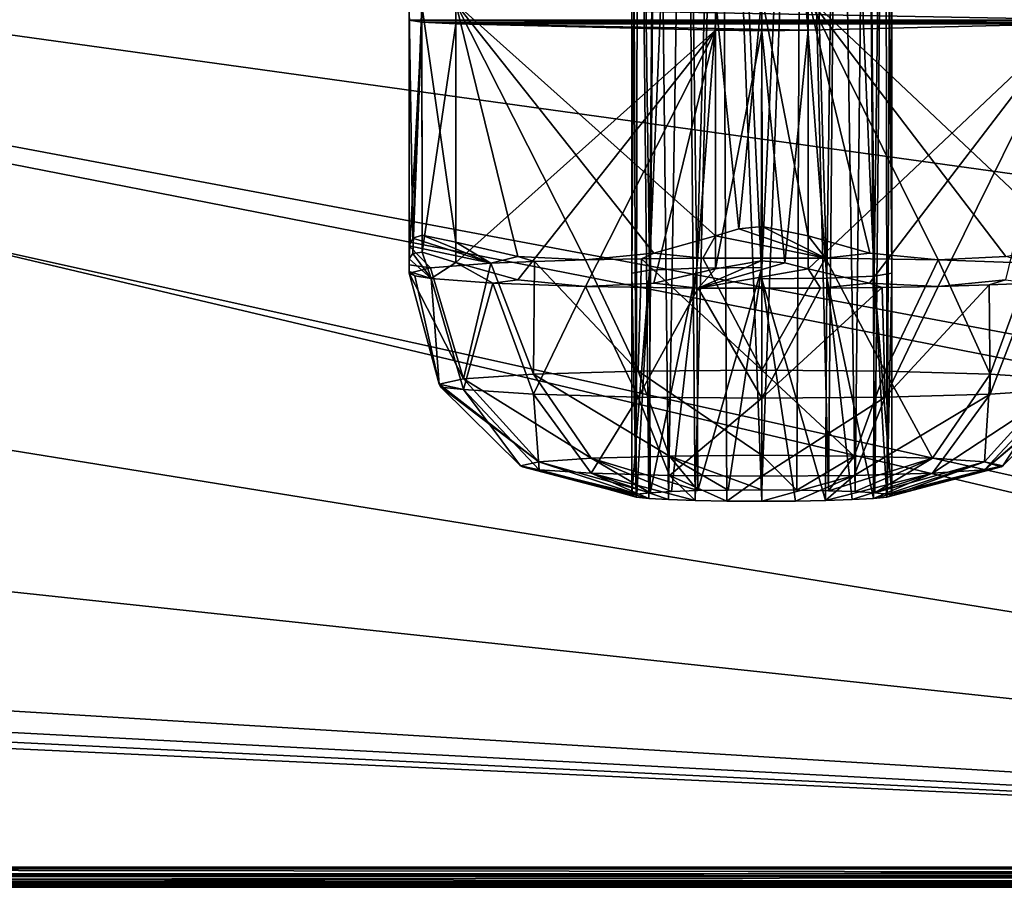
# Model space of a CAD drawing. Header units: millimetres. Extents: x -83 to 83, y -132 to 78.
# Tile 16 of 29: x 0 to 27, y -112 to -88. Entities that reach past the tile are written whole.
import ezdxf

# ---------------------------------------------------------------- set-up
doc = ezdxf.new("R2010")
doc.units = ezdxf.units.MM
doc.header["$LTSCALE"] = 52.148148
for name, color, linetype in [('22', 7, 'CONTINUOUS'), ('261', 7, 'CONTINUOUS'), ('262', 7, 'CONTINUOUS'), ('263', 7, 'CONTINUOUS'), ('264', 7, 'CONTINUOUS'), ('265', 7, 'CONTINUOUS'), ('266', 7, 'CONTINUOUS'), ('267', 7, 'CONTINUOUS'), ('268', 7, 'CONTINUOUS'), ('269', 7, 'CONTINUOUS'), ('272', 7, 'CONTINUOUS'), ('273', 7, 'CONTINUOUS'), ('274', 7, 'CONTINUOUS'), ('275', 7, 'CONTINUOUS'), ('276', 7, 'CONTINUOUS'), ('277', 7, 'CONTINUOUS'), ('278', 7, 'CONTINUOUS'), ('279', 7, 'CONTINUOUS'), ('280', 7, 'CONTINUOUS'), ('281', 7, 'CONTINUOUS'), ('282', 7, 'CONTINUOUS'), ('29', 7, 'CONTINUOUS'), ('45', 7, 'CONTINUOUS'), ('69', 7, 'CONTINUOUS'), ('91', 7, 'CONTINUOUS')]:
    doc.layers.add(name, color=color, linetype=linetype)

msp = doc.modelspace()

# ---------------------------------------------------------------- linework, layer by layer
at = {"layer": '22', "linetype": 'CONTINUOUS'}
for points in [[(-74.25, -110.996, -29), (-74.25, -78, -29), (74.25, -110.996, -29), (-74.25, -110.996, -29)], [(74.25, -110.996, -29), (-74.25, -78, -29), (74.25, -78, -29), (74.25, -110.996, -29)], [(-74.177, -111.173, -29), (-74.25, -110.996, -29), (74.177, -111.173, -29), (-74.177, -111.173, -29)], [(74.177, -111.173, -29), (-74.25, -110.996, -29), (74.25, -110.996, -29), (74.177, -111.173, -29)], [(-74, -111.246, -29), (-74.177, -111.173, -29), (74, -111.246, -29), (-74, -111.246, -29)], [(74, -111.246, -29), (-74.177, -111.173, -29), (74.177, -111.173, -29), (74, -111.246, -29)]]:
    msp.add_3dface(points, dxfattribs=at)
at = {"layer": '261', "linetype": 'CONTINUOUS'}
for points in [[(21.082, -71.862, -8.425), (20, -94.833, -7.251), (20, -71.855, -8.254), (21.082, -71.862, -8.425)], [(20.94, -100.833, -7.118), (20, -100.827, -6.989), (21.082, -71.862, -8.425), (20.94, -100.833, -7.118)], [(20, -100.827, -6.989), (20, -94.833, -7.251), (21.082, -71.862, -8.425), (20, -100.827, -6.989)], [(21.793, -100.849, -7.483), (20.94, -100.833, -7.118), (21.082, -71.862, -8.425), (21.793, -100.849, -7.483)], [(22.058, -71.884, -8.922), (21.793, -100.849, -7.483), (21.082, -71.862, -8.425), (22.058, -71.884, -8.922)], [(22.512, -100.873, -8.051), (21.793, -100.849, -7.483), (22.058, -71.884, -8.922), (22.512, -100.873, -8.051)], [(22.832, -71.918, -9.696), (22.512, -100.873, -8.051), (22.058, -71.884, -8.922), (22.832, -71.918, -9.696)], [(20, -72.16, -15.247), (21.75, -95.118, -13.776), (21.082, -72.153, -15.076), (20, -72.16, -15.247)], [(20, -95.138, -14.244), (21.75, -95.118, -13.776), (20, -72.16, -15.247), (20, -95.138, -14.244)], [(21.082, -72.153, -15.076), (21.75, -95.118, -13.776), (22.058, -72.131, -14.579), (21.082, -72.153, -15.076)], [(21.75, -95.118, -13.776), (23.031, -95.062, -12.496), (22.058, -72.131, -14.579), (21.75, -95.118, -13.776)], [(22.058, -72.131, -14.579), (23.031, -95.062, -12.496), (22.832, -72.097, -13.805), (22.058, -72.131, -14.579)], [(23.049, -100.905, -8.769), (22.512, -100.873, -8.051), (22.832, -71.918, -9.696), (23.049, -100.905, -8.769)], [(23.329, -71.96, -10.67), (23.049, -100.905, -8.769), (22.832, -71.918, -9.696), (23.329, -71.96, -10.67)], [(22.832, -72.097, -13.805), (23.031, -95.062, -12.496), (23.328, -72.055, -12.832), (22.832, -72.097, -13.805)], [(23.031, -95.062, -12.496), (23.5, -94.985, -10.748), (23.328, -72.055, -12.832), (23.031, -95.062, -12.496)], [(23.382, -100.94, -9.584), (23.049, -100.905, -8.769), (23.329, -71.96, -10.67), (23.382, -100.94, -9.584)], [(23.328, -72.055, -12.832), (23.5, -94.985, -10.748), (23.5, -72.007, -11.752), (23.328, -72.055, -12.832)], [(23.5, -72.007, -11.752), (23.382, -100.94, -9.584), (23.329, -71.96, -10.67), (23.5, -72.007, -11.752)], [(23.5, -94.985, -10.748), (23.382, -100.94, -9.584), (23.5, -72.007, -11.752), (23.5, -94.985, -10.748)], [(16.5, -100.98, -10.486), (16.969, -94.909, -8.999), (16.628, -100.939, -9.548), (16.5, -100.98, -10.486)], [(16.5, -94.985, -10.748), (16.969, -94.909, -8.999), (16.5, -100.98, -10.486), (16.5, -94.985, -10.748)], [(16.628, -100.939, -9.548), (16.969, -94.909, -8.999), (16.994, -100.902, -8.695), (16.628, -100.939, -9.548)], [(16.969, -94.909, -8.999), (18.25, -94.853, -7.719), (16.994, -100.902, -8.695), (16.969, -94.909, -8.999)], [(16.994, -100.902, -8.695), (18.25, -94.853, -7.719), (17.563, -100.87, -7.976), (16.994, -100.902, -8.695)], [(17.563, -100.87, -7.976), (18.25, -94.853, -7.719), (18.28, -100.847, -7.441), (17.563, -100.87, -7.976)], [(18.25, -94.853, -7.719), (20, -94.833, -7.251), (18.28, -100.847, -7.441), (18.25, -94.853, -7.719)], [(18.28, -100.847, -7.441), (20, -94.833, -7.251), (19.093, -100.832, -7.109), (18.28, -100.847, -7.441)], [(19.093, -100.832, -7.109), (20, -94.833, -7.251), (20, -100.827, -6.989), (19.093, -100.832, -7.109)], [(23.5, -100.98, -10.486), (23.382, -100.94, -9.584), (23.5, -94.985, -10.748), (23.5, -100.98, -10.486)]]:
    msp.add_3dface(points, dxfattribs=at)
at = {"layer": '262', "linetype": 'CONTINUOUS'}
for points in [[(18.25, -94.853, -7.719), (16.969, -94.909, -8.999), (17.942, -71.884, -8.923), (18.25, -94.853, -7.719)], [(17.942, -71.884, -8.923), (16.969, -94.909, -8.999), (17.168, -71.918, -9.696), (17.942, -71.884, -8.923)], [(18.918, -71.862, -8.426), (18.25, -94.853, -7.719), (17.942, -71.884, -8.923), (18.918, -71.862, -8.426)], [(20, -94.833, -7.251), (18.25, -94.853, -7.719), (20, -71.855, -8.254), (20, -94.833, -7.251)], [(20, -71.855, -8.254), (18.25, -94.853, -7.719), (18.918, -71.862, -8.426), (20, -71.855, -8.254)], [(16.672, -71.96, -10.669), (16.5, -94.985, -10.748), (16.5, -72.007, -11.75), (16.672, -71.96, -10.669)], [(16.969, -94.909, -8.999), (16.5, -94.985, -10.748), (16.672, -71.96, -10.669), (16.969, -94.909, -8.999)], [(16.5, -94.985, -10.748), (16.618, -101.019, -11.388), (16.5, -72.007, -11.75), (16.5, -94.985, -10.748)], [(16.5, -72.007, -11.75), (16.618, -101.019, -11.388), (16.671, -72.055, -12.832), (16.5, -72.007, -11.75)], [(16.618, -101.019, -11.388), (16.951, -101.055, -12.203), (16.671, -72.055, -12.832), (16.618, -101.019, -11.388)], [(16.671, -72.055, -12.832), (16.951, -101.055, -12.203), (17.168, -72.097, -13.806), (16.671, -72.055, -12.832)], [(17.168, -71.918, -9.696), (16.969, -94.909, -8.999), (16.672, -71.96, -10.669), (17.168, -71.918, -9.696)], [(16.951, -101.055, -12.203), (17.488, -101.086, -12.92), (17.168, -72.097, -13.806), (16.951, -101.055, -12.203)], [(17.168, -72.097, -13.806), (17.488, -101.086, -12.92), (17.942, -72.131, -14.579), (17.168, -72.097, -13.806)], [(17.488, -101.086, -12.92), (18.207, -101.111, -13.489), (17.942, -72.131, -14.579), (17.488, -101.086, -12.92)], [(17.942, -72.131, -14.579), (18.207, -101.111, -13.489), (18.918, -72.153, -15.076), (17.942, -72.131, -14.579)], [(18.207, -101.111, -13.489), (19.06, -101.127, -13.854), (18.918, -72.153, -15.076), (18.207, -101.111, -13.489)], [(20, -95.138, -14.244), (20, -72.16, -15.247), (18.918, -72.153, -15.076), (20, -95.138, -14.244)], [(19.06, -101.127, -13.854), (20, -101.132, -13.982), (18.918, -72.153, -15.076), (19.06, -101.127, -13.854)], [(20, -101.132, -13.982), (20, -95.138, -14.244), (18.918, -72.153, -15.076), (20, -101.132, -13.982)], [(16.5, -94.985, -10.748), (16.5, -100.98, -10.486), (16.618, -101.019, -11.388), (16.5, -94.985, -10.748)], [(23.5, -100.98, -10.486), (23.5, -94.985, -10.748), (23.031, -95.062, -12.496), (23.5, -100.98, -10.486)], [(21.75, -95.118, -13.776), (20, -95.138, -14.244), (21.72, -101.113, -13.531), (21.75, -95.118, -13.776)], [(20.907, -101.127, -13.863), (20, -95.138, -14.244), (20, -101.132, -13.982), (20.907, -101.127, -13.863)], [(21.72, -101.113, -13.531), (20, -95.138, -14.244), (20.907, -101.127, -13.863), (21.72, -101.113, -13.531)], [(22.437, -101.089, -12.996), (21.75, -95.118, -13.776), (21.72, -101.113, -13.531), (22.437, -101.089, -12.996)], [(23.031, -95.062, -12.496), (21.75, -95.118, -13.776), (23.006, -101.058, -12.276), (23.031, -95.062, -12.496)], [(23.006, -101.058, -12.276), (21.75, -95.118, -13.776), (22.437, -101.089, -12.996), (23.006, -101.058, -12.276)], [(23.372, -101.021, -11.424), (23.031, -95.062, -12.496), (23.006, -101.058, -12.276), (23.372, -101.021, -11.424)], [(23.5, -100.98, -10.486), (23.031, -95.062, -12.496), (23.372, -101.021, -11.424), (23.5, -100.98, -10.486)]]:
    msp.add_3dface(points, dxfattribs=at)
at = {"layer": '263', "linetype": 'CONTINUOUS'}
for points in [[(10.5, -94.985, -10.748), (10.648, -95.058, -12.419), (11.302, -97.98, -10.617), (10.5, -94.985, -10.748)], [(10.648, -95.058, -12.419), (11.088, -95.129, -14.034), (11.302, -97.98, -10.617), (10.648, -95.058, -12.419)], [(11.302, -97.98, -10.617), (11.088, -95.129, -14.034), (11.964, -98.125, -13.942), (11.302, -97.98, -10.617)], [(11.088, -95.129, -14.034), (12.747, -95.253, -16.877), (11.964, -98.125, -13.942), (11.088, -95.129, -14.034)], [(11.964, -98.125, -13.942), (12.747, -95.253, -16.877), (13.85, -98.248, -16.761), (11.964, -98.125, -13.942)], [(12.747, -95.253, -16.877), (15.25, -95.344, -18.967), (13.85, -98.248, -16.761), (12.747, -95.253, -16.877)], [(27.301, -95.251, -16.82), (26.15, -98.248, -16.761), (26.124, -95.302, -18.003), (27.301, -95.251, -16.82)], [(28.036, -98.125, -13.942), (26.15, -98.248, -16.761), (27.301, -95.251, -16.82), (28.036, -98.125, -13.942)], [(13.85, -98.248, -16.761), (15.25, -95.344, -18.967), (16.672, -98.331, -18.645), (13.85, -98.248, -16.761)], [(16.672, -98.331, -18.645), (15.25, -95.344, -18.967), (18.287, -95.393, -20.083), (16.672, -98.331, -18.645)], [(20, -98.359, -19.306), (16.672, -98.331, -18.645), (18.287, -95.393, -20.083), (20, -98.359, -19.306)], [(21.586, -95.394, -20.105), (20, -98.359, -19.306), (18.287, -95.393, -20.083), (21.586, -95.394, -20.105)], [(23.328, -98.331, -18.645), (20, -98.359, -19.306), (23.242, -95.375, -19.669), (23.328, -98.331, -18.645)], [(23.242, -95.375, -19.669), (20, -98.359, -19.306), (21.586, -95.394, -20.105), (23.242, -95.375, -19.669)], [(24.75, -95.344, -18.967), (23.328, -98.331, -18.645), (23.242, -95.375, -19.669), (24.75, -95.344, -18.967)], [(26.124, -95.302, -18.003), (23.328, -98.331, -18.645), (24.75, -95.344, -18.967), (26.124, -95.302, -18.003)], [(26.15, -98.248, -16.761), (23.328, -98.331, -18.645), (26.124, -95.302, -18.003), (26.15, -98.248, -16.761)], [(11.302, -97.98, -10.617), (11.964, -98.125, -13.942), (11.347, -98.055, -10.613), (11.302, -97.98, -10.617)], [(11.964, -98.125, -13.942), (13.501, -100.177, -10.521), (11.347, -98.055, -10.613), (11.964, -98.125, -13.942)], [(11.964, -98.125, -13.942), (13.996, -100.286, -13.006), (13.501, -100.177, -10.521), (11.964, -98.125, -13.942)], [(11.964, -98.125, -13.942), (13.85, -98.248, -16.761), (13.996, -100.286, -13.006), (11.964, -98.125, -13.942)], [(26.15, -98.248, -16.761), (28.036, -98.125, -13.942), (24.596, -100.378, -15.112), (26.15, -98.248, -16.761)], [(28.036, -98.125, -13.942), (26.004, -100.286, -13.006), (24.596, -100.378, -15.112), (28.036, -98.125, -13.942)], [(26.004, -100.286, -13.006), (28.698, -97.98, -10.617), (28.653, -98.055, -10.614), (26.004, -100.286, -13.006)], [(28.036, -98.125, -13.942), (28.698, -97.98, -10.617), (26.004, -100.286, -13.006), (28.036, -98.125, -13.942)], [(26.499, -100.177, -10.521), (26.004, -100.286, -13.006), (28.653, -98.055, -10.614), (26.499, -100.177, -10.521)], [(13.85, -98.248, -16.761), (16.672, -98.331, -18.645), (15.404, -100.378, -15.112), (13.85, -98.248, -16.761)], [(13.85, -98.248, -16.761), (15.404, -100.378, -15.112), (13.996, -100.286, -13.006), (13.85, -98.248, -16.761)], [(16.672, -98.331, -18.645), (17.513, -100.439, -16.52), (15.404, -100.378, -15.112), (16.672, -98.331, -18.645)], [(16.672, -98.331, -18.645), (20, -98.359, -19.306), (17.513, -100.439, -16.52), (16.672, -98.331, -18.645)], [(20, -98.359, -19.306), (20, -100.461, -17.014), (17.513, -100.439, -16.52), (20, -98.359, -19.306)], [(23.328, -98.331, -18.645), (22.487, -100.439, -16.52), (20, -100.461, -17.014), (23.328, -98.331, -18.645)], [(20, -98.359, -19.306), (23.328, -98.331, -18.645), (20, -100.461, -17.014), (20, -98.359, -19.306)], [(23.328, -98.331, -18.645), (26.15, -98.248, -16.761), (22.487, -100.439, -16.52), (23.328, -98.331, -18.645)], [(26.15, -98.248, -16.761), (24.596, -100.378, -15.112), (22.487, -100.439, -16.52), (26.15, -98.248, -16.761)], [(13.501, -100.177, -10.521), (13.996, -100.286, -13.006), (13.553, -100.207, -10.52), (13.501, -100.177, -10.521)], [(13.996, -100.286, -13.006), (16.5, -100.98, -10.486), (13.553, -100.207, -10.52), (13.996, -100.286, -13.006)], [(15.404, -100.378, -15.112), (16.951, -101.055, -12.203), (13.996, -100.286, -13.006), (15.404, -100.378, -15.112)], [(16.618, -101.019, -11.388), (16.5, -100.98, -10.486), (13.996, -100.286, -13.006), (16.618, -101.019, -11.388)], [(16.951, -101.055, -12.203), (16.618, -101.019, -11.388), (13.996, -100.286, -13.006), (16.951, -101.055, -12.203)], [(26.004, -100.286, -13.006), (23.006, -101.058, -12.276), (24.596, -100.378, -15.112), (26.004, -100.286, -13.006)], [(23.372, -101.021, -11.424), (23.006, -101.058, -12.276), (26.004, -100.286, -13.006), (23.372, -101.021, -11.424)], [(26.499, -100.177, -10.521), (23.372, -101.021, -11.424), (26.004, -100.286, -13.006), (26.499, -100.177, -10.521)], [(26.447, -100.207, -10.52), (23.372, -101.021, -11.424), (26.499, -100.177, -10.521), (26.447, -100.207, -10.52)], [(23.5, -100.98, -10.486), (23.372, -101.021, -11.424), (26.447, -100.207, -10.52), (23.5, -100.98, -10.486)], [(17.488, -101.086, -12.92), (16.951, -101.055, -12.203), (15.404, -100.378, -15.112), (17.488, -101.086, -12.92)], [(17.513, -100.439, -16.52), (18.207, -101.111, -13.489), (15.404, -100.378, -15.112), (17.513, -100.439, -16.52)], [(18.207, -101.111, -13.489), (17.488, -101.086, -12.92), (15.404, -100.378, -15.112), (18.207, -101.111, -13.489)], [(20, -100.461, -17.014), (19.06, -101.127, -13.854), (17.513, -100.439, -16.52), (20, -100.461, -17.014)], [(19.06, -101.127, -13.854), (18.207, -101.111, -13.489), (17.513, -100.439, -16.52), (19.06, -101.127, -13.854)], [(20, -101.132, -13.982), (19.06, -101.127, -13.854), (20, -100.461, -17.014), (20, -101.132, -13.982)], [(20.907, -101.127, -13.863), (20, -101.132, -13.982), (22.487, -100.439, -16.52), (20.907, -101.127, -13.863)], [(22.487, -100.439, -16.52), (20, -101.132, -13.982), (20, -100.461, -17.014), (22.487, -100.439, -16.52)], [(21.72, -101.113, -13.531), (20.907, -101.127, -13.863), (22.487, -100.439, -16.52), (21.72, -101.113, -13.531)], [(24.596, -100.378, -15.112), (21.72, -101.113, -13.531), (22.487, -100.439, -16.52), (24.596, -100.378, -15.112)], [(22.437, -101.089, -12.996), (21.72, -101.113, -13.531), (24.596, -100.378, -15.112), (22.437, -101.089, -12.996)], [(23.006, -101.058, -12.276), (22.437, -101.089, -12.996), (24.596, -100.378, -15.112), (23.006, -101.058, -12.276)]]:
    msp.add_3dface(points, dxfattribs=at)
at = {"layer": '264', "linetype": 'CONTINUOUS'}
for points in [[(10.596, -94.452, -15.501), (11.088, -95.129, -14.034), (10.5, -94.6, -14.81), (10.596, -94.452, -15.501)], [(10.851, -94.423, -16.095), (11.088, -95.129, -14.034), (10.596, -94.452, -15.501), (10.851, -94.423, -16.095)], [(11.75, -94.695, -16.973), (11.088, -95.129, -14.034), (10.851, -94.423, -16.095), (11.75, -94.695, -16.973)], [(10.5, -94.6, -14.81), (11.088, -95.129, -14.034), (10.5, -94.943, -12.862), (10.5, -94.6, -14.81)], [(12.747, -95.253, -16.877), (11.088, -95.129, -14.034), (11.75, -94.695, -16.973), (12.747, -95.253, -16.877)], [(13.426, -95.165, -17.921), (12.747, -95.253, -16.877), (11.75, -94.695, -16.973), (13.426, -95.165, -17.921)], [(11.088, -95.129, -14.034), (10.648, -95.058, -12.419), (10.5, -94.943, -12.862), (11.088, -95.129, -14.034)], [(10.648, -95.058, -12.419), (10.5, -94.985, -10.748), (10.5, -94.943, -12.862), (10.648, -95.058, -12.419)], [(15.25, -95.344, -18.967), (12.747, -95.253, -16.877), (13.426, -95.165, -17.921), (15.25, -95.344, -18.967)]]:
    msp.add_3dface(points, dxfattribs=at)
at = {"layer": '265', "linetype": 'CONTINUOUS'}
for points in [[(26.124, -95.302, -18.003), (24.75, -95.344, -18.967), (26.572, -95.165, -17.922), (26.124, -95.302, -18.003)], [(27.301, -95.251, -16.82), (26.124, -95.302, -18.003), (26.572, -95.165, -17.922), (27.301, -95.251, -16.82)]]:
    msp.add_3dface(points, dxfattribs=at)
at = {"layer": '266', "linetype": 'CONTINUOUS'}
for points in [[(18.287, -95.393, -20.083), (18.75, -94.871, -21.01), (19.987, -94.653, -21.355), (18.287, -95.393, -20.083)], [(20.621, -94.706, -21.274), (18.287, -95.393, -20.083), (19.987, -94.653, -21.355), (20.621, -94.706, -21.274)], [(21.25, -94.871, -21.01), (18.287, -95.393, -20.083), (20.621, -94.706, -21.274), (21.25, -94.871, -21.01)], [(18.75, -94.871, -21.01), (18.287, -95.393, -20.083), (17.092, -95.254, -20.035), (18.75, -94.871, -21.01)], [(21.586, -95.394, -20.105), (18.287, -95.393, -20.083), (21.25, -94.871, -21.01), (21.586, -95.394, -20.105)], [(22.906, -95.254, -20.036), (21.586, -95.394, -20.105), (21.25, -94.871, -21.01), (22.906, -95.254, -20.036)], [(18.287, -95.393, -20.083), (15.25, -95.344, -18.967), (17.092, -95.254, -20.035), (18.287, -95.393, -20.083)], [(23.242, -95.375, -19.669), (21.586, -95.394, -20.105), (22.906, -95.254, -20.036), (23.242, -95.375, -19.669)], [(24.75, -95.344, -18.967), (23.242, -95.375, -19.669), (22.906, -95.254, -20.036), (24.75, -95.344, -18.967)]]:
    msp.add_3dface(points, dxfattribs=at)
at = {"layer": '267', "linetype": 'CONTINUOUS'}
for points in [[(18.75, -88.439, -21.291), (11.75, -94.695, -16.973), (11.75, -88.263, -17.253), (18.75, -88.439, -21.291)], [(13.426, -95.165, -17.921), (11.75, -94.695, -16.973), (18.75, -88.439, -21.291), (13.426, -95.165, -17.921)], [(15.25, -95.344, -18.967), (13.426, -95.165, -17.921), (18.75, -88.439, -21.291), (15.25, -95.344, -18.967)], [(17.092, -95.254, -20.035), (15.25, -95.344, -18.967), (18.75, -88.439, -21.291), (17.092, -95.254, -20.035)], [(18.75, -94.871, -21.01), (17.092, -95.254, -20.035), (18.75, -88.439, -21.291), (18.75, -94.871, -21.01)]]:
    msp.add_3dface(points, dxfattribs=at)
at = {"layer": '268', "linetype": 'CONTINUOUS'}
for points in [[(18.75, -94.871, -21.01), (18.75, -88.439, -21.291), (20, -88.454, -21.626), (18.75, -94.871, -21.01)], [(19.987, -94.653, -21.355), (18.75, -94.871, -21.01), (20, -88.454, -21.626), (19.987, -94.653, -21.355)], [(20.621, -94.706, -21.274), (19.987, -94.653, -21.355), (20, -88.454, -21.626), (20.621, -94.706, -21.274)], [(21.25, -88.439, -21.291), (20.621, -94.706, -21.274), (20, -88.454, -21.626), (21.25, -88.439, -21.291)], [(21.25, -94.871, -21.01), (20.621, -94.706, -21.274), (21.25, -88.439, -21.291), (21.25, -94.871, -21.01)]]:
    msp.add_3dface(points, dxfattribs=at)
at = {"layer": '269', "linetype": 'CONTINUOUS'}
for points in [[(22.906, -95.254, -20.036), (21.25, -94.871, -21.01), (28.25, -88.263, -17.253), (22.906, -95.254, -20.036)], [(21.25, -94.871, -21.01), (21.25, -88.439, -21.291), (28.25, -88.263, -17.253), (21.25, -94.871, -21.01)], [(24.75, -95.344, -18.967), (22.906, -95.254, -20.036), (28.25, -88.263, -17.253), (24.75, -95.344, -18.967)], [(26.572, -95.165, -17.922), (24.75, -95.344, -18.967), (28.25, -88.263, -17.253), (26.572, -95.165, -17.922)]]:
    msp.add_3dface(points, dxfattribs=at)
at = {"layer": '272', "linetype": 'CONTINUOUS'}
msp.add_3dface([(26.574, -94.539, -3.586), (24.75, -94.627, -2.528), (27.253, -94.718, -4.618), (26.574, -94.539, -3.586)], dxfattribs=at)
at = {"layer": '273', "linetype": 'CONTINUOUS'}
for points in [[(18.75, -93.977, -0.534), (21.713, -94.578, -1.412), (19.379, -93.79, -0.285), (18.75, -93.977, -0.534)], [(19.379, -93.79, -0.285), (21.713, -94.578, -1.412), (20.013, -93.729, -0.209), (19.379, -93.79, -0.285)], [(21.713, -94.578, -1.412), (21.25, -93.977, -0.534), (20.013, -93.729, -0.209), (21.713, -94.578, -1.412)], [(17.094, -94.444, -1.471), (18.414, -94.577, -1.39), (18.75, -93.977, -0.534), (17.094, -94.444, -1.471)], [(18.414, -94.577, -1.39), (21.713, -94.578, -1.412), (18.75, -93.977, -0.534), (18.414, -94.577, -1.39)], [(22.908, -94.444, -1.472), (21.25, -93.977, -0.534), (21.713, -94.578, -1.412), (22.908, -94.444, -1.472)], [(15.25, -94.627, -2.528), (16.758, -94.596, -1.826), (17.094, -94.444, -1.471), (15.25, -94.627, -2.528)], [(16.758, -94.596, -1.826), (18.414, -94.577, -1.39), (17.094, -94.444, -1.471), (16.758, -94.596, -1.826)], [(24.75, -94.627, -2.528), (22.908, -94.444, -1.472), (21.713, -94.578, -1.412), (24.75, -94.627, -2.528)]]:
    msp.add_3dface(points, dxfattribs=at)
at = {"layer": '274', "linetype": 'CONTINUOUS'}
for points in [[(10.5, -94.248, -6.734), (12.699, -94.72, -4.675), (10.594, -94.041, -6.065), (10.5, -94.248, -6.734)], [(10.594, -94.041, -6.065), (12.699, -94.72, -4.675), (10.846, -93.959, -5.477), (10.594, -94.041, -6.065)], [(12.699, -94.72, -4.675), (11.75, -94.153, -4.571), (10.846, -93.959, -5.477), (12.699, -94.72, -4.675)], [(13.428, -94.539, -3.585), (11.75, -94.153, -4.571), (12.699, -94.72, -4.675), (13.428, -94.539, -3.585)], [(11.067, -94.844, -7.517), (12.699, -94.72, -4.675), (10.5, -94.248, -6.734), (11.067, -94.844, -7.517)], [(10.5, -94.759, -8.641), (11.067, -94.844, -7.517), (10.5, -94.248, -6.734), (10.5, -94.759, -8.641)], [(13.876, -94.669, -3.492), (13.428, -94.539, -3.585), (12.699, -94.72, -4.675), (13.876, -94.669, -3.492)], [(15.25, -94.627, -2.528), (13.428, -94.539, -3.585), (13.876, -94.669, -3.492), (15.25, -94.627, -2.528)], [(10.5, -94.985, -10.748), (11.067, -94.844, -7.517), (10.5, -94.759, -8.641), (10.5, -94.985, -10.748)]]:
    msp.add_3dface(points, dxfattribs=at)
at = {"layer": '275', "linetype": 'CONTINUOUS'}
for points in [[(12.699, -94.72, -4.675), (11.067, -94.844, -7.517), (11.964, -97.835, -7.291), (12.699, -94.72, -4.675)], [(13.85, -97.712, -4.472), (12.699, -94.72, -4.675), (11.964, -97.835, -7.291), (13.85, -97.712, -4.472)], [(13.876, -94.669, -3.492), (12.699, -94.72, -4.675), (13.85, -97.712, -4.472), (13.876, -94.669, -3.492)], [(16.672, -97.629, -2.589), (13.876, -94.669, -3.492), (13.85, -97.712, -4.472), (16.672, -97.629, -2.589)], [(15.25, -94.627, -2.528), (13.876, -94.669, -3.492), (16.672, -97.629, -2.589), (15.25, -94.627, -2.528)], [(16.758, -94.596, -1.826), (15.25, -94.627, -2.528), (16.672, -97.629, -2.589), (16.758, -94.596, -1.826)], [(20, -97.601, -1.927), (16.758, -94.596, -1.826), (16.672, -97.629, -2.589), (20, -97.601, -1.927)], [(18.414, -94.577, -1.39), (16.758, -94.596, -1.826), (20, -97.601, -1.927), (18.414, -94.577, -1.39)], [(21.713, -94.578, -1.412), (18.414, -94.577, -1.39), (20, -97.601, -1.927), (21.713, -94.578, -1.412)], [(23.328, -97.629, -2.589), (21.713, -94.578, -1.412), (20, -97.601, -1.927), (23.328, -97.629, -2.589)], [(24.75, -94.627, -2.528), (21.713, -94.578, -1.412), (23.328, -97.629, -2.589), (24.75, -94.627, -2.528)], [(26.15, -97.712, -4.472), (24.75, -94.627, -2.528), (23.328, -97.629, -2.589), (26.15, -97.712, -4.472)], [(27.253, -94.718, -4.618), (24.75, -94.627, -2.528), (26.15, -97.712, -4.472), (27.253, -94.718, -4.618)], [(28.036, -97.835, -7.291), (27.253, -94.718, -4.618), (26.15, -97.712, -4.472), (28.036, -97.835, -7.291)], [(11.067, -94.844, -7.517), (10.5, -94.985, -10.748), (11.964, -97.835, -7.291), (11.067, -94.844, -7.517)], [(10.5, -94.985, -10.748), (11.302, -97.98, -10.617), (11.964, -97.835, -7.291), (10.5, -94.985, -10.748)], [(16.672, -97.629, -2.589), (13.85, -97.712, -4.472), (17.513, -99.915, -4.521), (16.672, -97.629, -2.589)], [(20, -97.601, -1.927), (16.672, -97.629, -2.589), (20, -99.893, -4.027), (20, -97.601, -1.927)], [(16.672, -97.629, -2.589), (17.513, -99.915, -4.521), (20, -99.893, -4.027), (16.672, -97.629, -2.589)], [(23.328, -97.629, -2.589), (20, -97.601, -1.927), (22.487, -99.915, -4.521), (23.328, -97.629, -2.589)], [(20, -97.601, -1.927), (20, -99.893, -4.027), (22.487, -99.915, -4.521), (20, -97.601, -1.927)], [(23.328, -97.629, -2.589), (22.487, -99.915, -4.521), (24.596, -99.976, -5.929), (23.328, -97.629, -2.589)], [(26.15, -97.712, -4.472), (23.328, -97.629, -2.589), (24.596, -99.976, -5.929), (26.15, -97.712, -4.472)], [(11.964, -97.835, -7.291), (11.302, -97.98, -10.617), (13.995, -100.068, -8.036), (11.964, -97.835, -7.291)], [(13.85, -97.712, -4.472), (11.964, -97.835, -7.291), (15.404, -99.976, -5.929), (13.85, -97.712, -4.472)], [(11.964, -97.835, -7.291), (13.995, -100.068, -8.036), (15.404, -99.976, -5.929), (11.964, -97.835, -7.291)], [(13.85, -97.712, -4.472), (15.404, -99.976, -5.929), (17.513, -99.915, -4.521), (13.85, -97.712, -4.472)], [(26.15, -97.712, -4.472), (24.596, -99.976, -5.929), (26.005, -100.068, -8.036), (26.15, -97.712, -4.472)], [(28.036, -97.835, -7.291), (26.15, -97.712, -4.472), (26.005, -100.068, -8.036), (28.036, -97.835, -7.291)], [(26.499, -100.177, -10.521), (28.036, -97.835, -7.291), (26.005, -100.068, -8.036), (26.499, -100.177, -10.521)], [(26.499, -100.177, -10.521), (28.653, -98.055, -10.614), (28.036, -97.835, -7.291), (26.499, -100.177, -10.521)], [(11.302, -97.98, -10.617), (11.347, -98.055, -10.613), (13.995, -100.068, -8.036), (11.302, -97.98, -10.617)], [(11.347, -98.055, -10.613), (13.501, -100.177, -10.521), (13.995, -100.068, -8.036), (11.347, -98.055, -10.613)], [(13.995, -100.068, -8.036), (16.994, -100.902, -8.695), (15.404, -99.976, -5.929), (13.995, -100.068, -8.036)], [(15.404, -99.976, -5.929), (18.28, -100.847, -7.441), (17.513, -99.915, -4.521), (15.404, -99.976, -5.929)], [(17.563, -100.87, -7.976), (18.28, -100.847, -7.441), (15.404, -99.976, -5.929), (17.563, -100.87, -7.976)], [(16.994, -100.902, -8.695), (17.563, -100.87, -7.976), (15.404, -99.976, -5.929), (16.994, -100.902, -8.695)], [(17.513, -99.915, -4.521), (20, -100.827, -6.989), (20, -99.893, -4.027), (17.513, -99.915, -4.521)], [(19.093, -100.832, -7.109), (20, -100.827, -6.989), (17.513, -99.915, -4.521), (19.093, -100.832, -7.109)], [(18.28, -100.847, -7.441), (19.093, -100.832, -7.109), (17.513, -99.915, -4.521), (18.28, -100.847, -7.441)], [(20, -100.827, -6.989), (20.94, -100.833, -7.118), (20, -99.893, -4.027), (20, -100.827, -6.989)], [(20, -99.893, -4.027), (20.94, -100.833, -7.118), (22.487, -99.915, -4.521), (20, -99.893, -4.027)], [(20.94, -100.833, -7.118), (21.793, -100.849, -7.483), (22.487, -99.915, -4.521), (20.94, -100.833, -7.118)], [(22.487, -99.915, -4.521), (21.793, -100.849, -7.483), (24.596, -99.976, -5.929), (22.487, -99.915, -4.521)], [(21.793, -100.849, -7.483), (22.512, -100.873, -8.051), (24.596, -99.976, -5.929), (21.793, -100.849, -7.483)], [(22.512, -100.873, -8.051), (23.049, -100.905, -8.769), (24.596, -99.976, -5.929), (22.512, -100.873, -8.051)], [(24.596, -99.976, -5.929), (23.049, -100.905, -8.769), (26.005, -100.068, -8.036), (24.596, -99.976, -5.929)], [(13.501, -100.177, -10.521), (16.628, -100.939, -9.548), (13.995, -100.068, -8.036), (13.501, -100.177, -10.521)], [(16.628, -100.939, -9.548), (13.501, -100.177, -10.521), (13.553, -100.207, -10.52), (16.628, -100.939, -9.548)], [(16.5, -100.98, -10.486), (16.628, -100.939, -9.548), (13.553, -100.207, -10.52), (16.5, -100.98, -10.486)], [(16.628, -100.939, -9.548), (16.994, -100.902, -8.695), (13.995, -100.068, -8.036), (16.628, -100.939, -9.548)], [(23.049, -100.905, -8.769), (23.382, -100.94, -9.584), (26.005, -100.068, -8.036), (23.049, -100.905, -8.769)], [(23.382, -100.94, -9.584), (23.5, -100.98, -10.486), (26.005, -100.068, -8.036), (23.382, -100.94, -9.584)], [(23.5, -100.98, -10.486), (26.447, -100.207, -10.52), (26.005, -100.068, -8.036), (23.5, -100.98, -10.486)], [(26.447, -100.207, -10.52), (26.499, -100.177, -10.521), (26.005, -100.068, -8.036), (26.447, -100.207, -10.52)]]:
    msp.add_3dface(points, dxfattribs=at)
at = {"layer": '276', "linetype": 'CONTINUOUS'}
for points in [[(21.25, -93.977, -0.534), (22.908, -94.444, -1.472), (21.25, -87.545, -0.815), (21.25, -93.977, -0.534)], [(22.908, -94.444, -1.472), (24.75, -94.627, -2.528), (21.25, -87.545, -0.815), (22.908, -94.444, -1.472)], [(21.25, -87.545, -0.815), (28.25, -94.153, -4.571), (28.25, -87.721, -4.852), (21.25, -87.545, -0.815)], [(26.574, -94.539, -3.586), (28.25, -94.153, -4.571), (21.25, -87.545, -0.815), (26.574, -94.539, -3.586)], [(24.75, -94.627, -2.528), (26.574, -94.539, -3.586), (21.25, -87.545, -0.815), (24.75, -94.627, -2.528)]]:
    msp.add_3dface(points, dxfattribs=at)
at = {"layer": '277', "linetype": 'CONTINUOUS'}
for points in [[(18.75, -87.545, -0.815), (19.379, -93.79, -0.285), (20, -87.53, -0.48), (18.75, -87.545, -0.815)], [(18.75, -93.977, -0.534), (19.379, -93.79, -0.285), (18.75, -87.545, -0.815), (18.75, -93.977, -0.534)], [(19.379, -93.79, -0.285), (20.013, -93.729, -0.209), (20, -87.53, -0.48), (19.379, -93.79, -0.285)], [(21.25, -93.977, -0.534), (21.25, -87.545, -0.815), (20, -87.53, -0.48), (21.25, -93.977, -0.534)], [(20.013, -93.729, -0.209), (21.25, -93.977, -0.534), (20, -87.53, -0.48), (20.013, -93.729, -0.209)]]:
    msp.add_3dface(points, dxfattribs=at)
at = {"layer": '278', "linetype": 'CONTINUOUS'}
for points in [[(18.75, -93.977, -0.534), (18.75, -87.545, -0.815), (11.75, -87.721, -4.852), (18.75, -93.977, -0.534)], [(11.75, -94.153, -4.571), (13.428, -94.539, -3.585), (11.75, -87.721, -4.852), (11.75, -94.153, -4.571)], [(17.094, -94.444, -1.471), (18.75, -93.977, -0.534), (11.75, -87.721, -4.852), (17.094, -94.444, -1.471)], [(13.428, -94.539, -3.585), (15.25, -94.627, -2.528), (11.75, -87.721, -4.852), (13.428, -94.539, -3.585)], [(15.25, -94.627, -2.528), (17.094, -94.444, -1.471), (11.75, -87.721, -4.852), (15.25, -94.627, -2.528)]]:
    msp.add_3dface(points, dxfattribs=at)
at = {"layer": '279', "linetype": 'CONTINUOUS'}
for points in [[(10.5, -87.816, -7.015), (10.594, -94.041, -6.065), (10.835, -87.761, -5.766), (10.5, -87.816, -7.015)], [(10.5, -94.248, -6.734), (10.594, -94.041, -6.065), (10.5, -87.816, -7.015), (10.5, -94.248, -6.734)], [(10.594, -94.041, -6.065), (10.846, -93.959, -5.477), (10.835, -87.761, -5.766), (10.594, -94.041, -6.065)], [(11.75, -94.153, -4.571), (11.75, -87.721, -4.852), (10.835, -87.761, -5.766), (11.75, -94.153, -4.571)], [(10.846, -93.959, -5.477), (11.75, -94.153, -4.571), (10.835, -87.761, -5.766), (10.846, -93.959, -5.477)]]:
    msp.add_3dface(points, dxfattribs=at)
at = {"layer": '280', "linetype": 'CONTINUOUS'}
for points in [[(10.5, -94.248, -6.734), (10.5, -87.816, -7.015), (10.5, -88.168, -15.09), (10.5, -94.248, -6.734)], [(10.5, -94.6, -14.81), (10.5, -94.943, -12.862), (10.5, -88.168, -15.09), (10.5, -94.6, -14.81)], [(10.5, -94.759, -8.641), (10.5, -94.248, -6.734), (10.5, -88.168, -15.09), (10.5, -94.759, -8.641)], [(10.5, -94.943, -12.862), (10.5, -94.985, -10.748), (10.5, -88.168, -15.09), (10.5, -94.943, -12.862)], [(10.5, -94.985, -10.748), (10.5, -94.759, -8.641), (10.5, -88.168, -15.09), (10.5, -94.985, -10.748)]]:
    msp.add_3dface(points, dxfattribs=at)
at = {"layer": '281', "linetype": 'CONTINUOUS'}
for points in [[(10.5, -94.6, -14.81), (10.5, -88.168, -15.09), (10.835, -88.223, -16.339), (10.5, -94.6, -14.81)], [(10.596, -94.452, -15.501), (10.5, -94.6, -14.81), (10.835, -88.223, -16.339), (10.596, -94.452, -15.501)], [(10.851, -94.423, -16.095), (10.596, -94.452, -15.501), (10.835, -88.223, -16.339), (10.851, -94.423, -16.095)], [(11.75, -88.263, -17.253), (10.851, -94.423, -16.095), (10.835, -88.223, -16.339), (11.75, -88.263, -17.253)], [(11.75, -94.695, -16.973), (10.851, -94.423, -16.095), (11.75, -88.263, -17.253), (11.75, -94.695, -16.973)]]:
    msp.add_3dface(points, dxfattribs=at)
at = {"layer": '282', "linetype": 'CONTINUOUS'}
for points in [[(10.5, -87.816, -7.015), (29.5, -88.168, -15.09), (10.5, -88.168, -15.09), (10.5, -87.816, -7.015)], [(29.5, -87.816, -7.015), (29.5, -88.168, -15.09), (10.5, -87.816, -7.015), (29.5, -87.816, -7.015)], [(10.5, -88.168, -15.09), (29.165, -88.223, -16.339), (10.835, -88.223, -16.339), (10.5, -88.168, -15.09)], [(29.5, -88.168, -15.09), (29.165, -88.223, -16.339), (10.5, -88.168, -15.09), (29.5, -88.168, -15.09)], [(28.25, -88.263, -17.253), (11.75, -88.263, -17.253), (10.835, -88.223, -16.339), (28.25, -88.263, -17.253)], [(29.165, -88.223, -16.339), (28.25, -88.263, -17.253), (10.835, -88.223, -16.339), (29.165, -88.223, -16.339)], [(18.75, -88.439, -21.291), (11.75, -88.263, -17.253), (21.25, -88.439, -21.291), (18.75, -88.439, -21.291)], [(21.25, -88.439, -21.291), (11.75, -88.263, -17.253), (28.25, -88.263, -17.253), (21.25, -88.439, -21.291)], [(18.75, -88.439, -21.291), (21.25, -88.439, -21.291), (20, -88.454, -21.626), (18.75, -88.439, -21.291)]]:
    msp.add_3dface(points, dxfattribs=at)
at = {"layer": '29', "linetype": 'CONTINUOUS'}
for points in [[(-74, -111.246, -29), (74, -111.417, -28.932), (-74, -111.342, -28.981), (-74, -111.246, -29)], [(-74, -111.246, -29), (74, -111.246, -29), (74, -111.417, -28.932), (-74, -111.246, -29)], [(-74, -111.342, -28.981), (74, -111.417, -28.932), (-74, -111.423, -28.927), (-74, -111.342, -28.981)], [(74, -111.417, -28.932), (74, -111.423, -28.927), (-74, -111.423, -28.927), (74, -111.417, -28.932)], [(-74, -111.423, -28.927), (74, -111.496, -28.759), (-74, -111.496, -28.759), (-74, -111.423, -28.927)], [(74, -111.473, -28.854), (74, -111.496, -28.759), (-74, -111.423, -28.927), (74, -111.473, -28.854)], [(74, -111.423, -28.927), (74, -111.473, -28.854), (-74, -111.423, -28.927), (74, -111.423, -28.927)]]:
    msp.add_3dface(points, dxfattribs=at)
at = {"layer": '45', "linetype": 'CONTINUOUS'}
for points in [[(-74, -111.496, -28.759), (74, -111.496, -28.759), (-69.609, -111.539, -27.517), (-74, -111.496, -28.759)], [(-69.609, -111.539, -27.517), (74, -111.496, -28.759), (69.609, -111.539, -27.517), (-69.609, -111.539, -27.517)]]:
    msp.add_3dface(points, dxfattribs=at)
at = {"layer": '69', "linetype": 'CONTINUOUS'}
for points in [[(-69.609, -111.393, -27.147), (69.609, -111.039, -27), (-69.609, -111.039, -27), (-69.609, -111.393, -27.147)], [(69.609, -111.24, -27.042), (69.609, -111.039, -27), (-69.609, -111.393, -27.147), (69.609, -111.24, -27.042)], [(69.609, -111.399, -27.153), (69.609, -111.24, -27.042), (-69.609, -111.393, -27.147), (69.609, -111.399, -27.153)], [(-69.609, -111.399, -27.153), (69.609, -111.399, -27.153), (-69.609, -111.393, -27.147), (-69.609, -111.399, -27.153)], [(-69.609, -111.504, -27.315), (69.609, -111.405, -27.159), (-69.609, -111.399, -27.153), (-69.609, -111.504, -27.315)], [(69.609, -111.405, -27.159), (69.609, -111.399, -27.153), (-69.609, -111.399, -27.153), (69.609, -111.405, -27.159)], [(-69.609, -111.539, -27.517), (69.609, -111.539, -27.517), (69.609, -111.405, -27.159), (-69.609, -111.539, -27.517)], [(-69.609, -111.539, -27.517), (69.609, -111.405, -27.159), (-69.609, -111.504, -27.315), (-69.609, -111.539, -27.517)]]:
    msp.add_3dface(points, dxfattribs=at)
at = {"layer": '91', "linetype": 'CONTINUOUS'}
for points in [[(61.068, -97.067, -27), (-61.068, -80.115, -27), (61.068, -103.083, -27), (61.068, -97.067, -27)], [(61.068, -103.083, -27), (-61.068, -80.115, -27), (61.506, -104.143, -27), (61.068, -103.083, -27)], [(61.068, -89.933, -27), (-61.068, -80.115, -27), (61.068, -97.067, -27), (61.068, -89.933, -27)], [(-61.068, -80.115, -27), (69.609, -111.039, -27), (61.506, -104.143, -27), (-61.068, -80.115, -27)], [(69.609, -111.039, -27), (-61.068, -80.115, -27), (-61.068, -89.933, -27), (69.609, -111.039, -27)], [(61.068, -80.115, -27), (-61.068, -80.115, -27), (61.068, -89.933, -27), (61.068, -80.115, -27)], [(69.609, -111.039, -27), (-61.068, -89.933, -27), (-61.068, -97.067, -27), (69.609, -111.039, -27)], [(-61.068, -103.083, -27), (69.609, -111.039, -27), (-61.068, -97.067, -27), (-61.068, -103.083, -27)], [(-61.507, -104.144, -27), (69.609, -111.039, -27), (-61.068, -103.083, -27), (-61.507, -104.144, -27)], [(-62.567, -104.582, -27), (69.609, -111.039, -27), (-61.507, -104.144, -27), (-62.567, -104.582, -27)], [(-69.609, -111.039, -27), (69.609, -111.039, -27), (-69.609, -104.582, -27), (-69.609, -111.039, -27)], [(-69.609, -104.582, -27), (69.609, -111.039, -27), (-62.567, -104.582, -27), (-69.609, -104.582, -27)]]:
    msp.add_3dface(points, dxfattribs=at)

doc.saveas('drawing.dxf')
